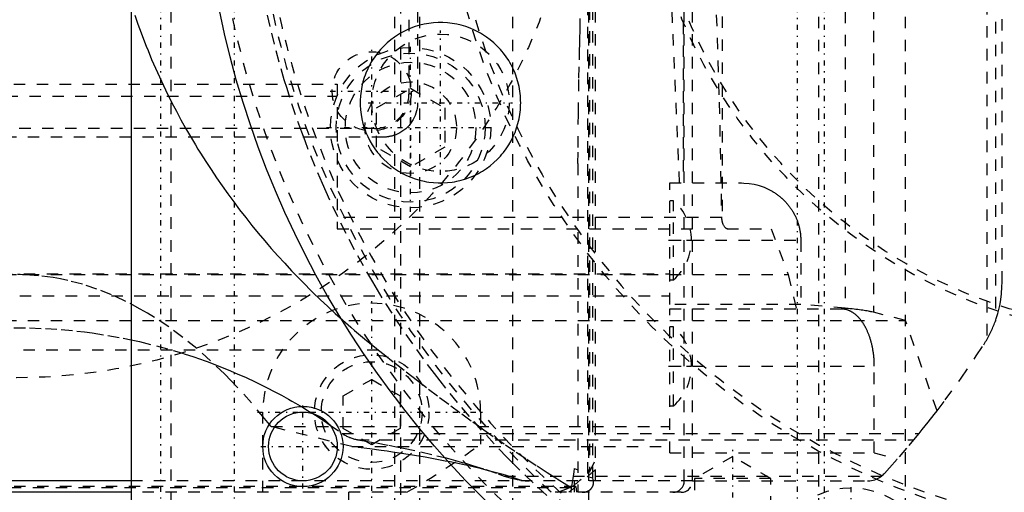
# Model space of a CAD drawing. Extents: x -565 to 345, y -109 to 109.
# Tile 9 of 19: x -100 to -14, y -59 to -18. Entities that reach past the tile are written whole.
import ezdxf

# ---------------------------------------------------------------- set-up
doc = ezdxf.new("R2010")
doc.units = 0
doc.linetypes.add('CENTER', pattern=[1.5, 0.45, -0.5, 0.05, -0.5])
doc.linetypes.add('DASHED', pattern=[2, 1, -1])
for name, color, linetype in [('AM_0', 7, 'CONTINUOUS'), ('AM_3', 7, 'DASHED'), ('AM_7', 7, 'CENTER')]:
    doc.layers.add(name, color=color, linetype=linetype)

msp = doc.modelspace()

# ---------------------------------------------------------------- linework, layer by layer
at = {"layer": 'AM_0', "color": 7, "linetype": 'CONTINUOUS'}
for p, q in [((-90, 75), (-90, -75)), ((-89.991, -58), (-159, -58)), ((-89.992, -59), (-158, -59))]:
    msp.add_line(p, q, dxfattribs=at)
for centre, radius in [((0, 0), 84), ((-75, -55), 3.5), ((-75, -55), 3)]:
    msp.add_circle(centre, radius, dxfattribs=at)
at = {"layer": 'AM_3', "color": 6, "linetype": 'DASHED'}
for p, q in [((-86.5, -64), (-86.5, 64)), ((-50.077, 61), (-50.077, -61)), ((-67, 60.5), (-67, -60.5)), ((-64.819, 60.5), (-64.819, -60.5)), ((-56.709, 60.5), (-56.709, -60.5)), ((-30, 60.5), (-30, -60.5)), ((-22.463, 60.5), (-22.463, -60.5)), ((-49.5, 59), (-49.5, -59)), ((-50.18, 57.635), (-50.18, -57.635)), ((-49.69, -57.754), (-49.69, 57.754)), ((-41.726, -58), (-41.726, 58)), ((-41, -58), (-41, 58)), ((-50, 57.237), (-50, -57.237)), ((-15.34, 45.694), (-15.34, -45.694)), ((-14.581, 44.052), (-14.581, -44.052)), ((-25.212, 43.29), (-25.212, -43.29)), ((-27.69, 42.941), (-27.69, -42.941)), ((-14, -40.694), (-14, 40.694)), ((-41.808, 32), (-41.808, -32)), ((-65, 25), (-65, -25)), ((-65.75, 24.25), (-65.75, -24.25)), ((-38.423, 24.527), (-38.423, -35.399)), ((-66.5, -10.213), (-66.5, -60.5)), ((-42.134, -32), (-42.952, -13.297)), ((-134.225, -23.389), (-72, -23.389)), ((-72, -23.389), (-72, -36)), ((-68.57, -25.455), (-65.6, -23.741)), ((-65.6, -23.741), (-62.63, -25.455)), ((-134.864, -24.422), (-72, -24.422)), ((-68.57, -28.885), (-68.57, -25.455)), ((-62.63, -25.455), (-62.63, -28.885)), ((-68.75, -27.25), (-117.25, -27.25)), ((-68, -28), (-118, -28)), ((-65.6, -30.599), (-68.57, -28.885)), ((-62.63, -28.885), (-65.6, -30.599)), ((-51.001, -30.307), (-51.001, -59)), ((-51.001, -30.307), (-51, -59)), ((-43, -42.601), (-43, -32)), ((-43, -32), (-36.746, -32)), ((-42.657, -33.55), (-43, -33.55)), ((-42.657, -40.45), (-42.657, -33.55)), ((-38.473, -35.026), (-72, -35.026)), ((-72, -36), (-34.142, -36)), ((-34.142, -36), (-32.649, -40)), ((-43, -37), (-31.56, -37)), ((-31.56, -37), (-31.56, -42.601)), ((-155, -40), (-32.649, -40)), ((-127.355, -39.921), (-43, -39.921)), ((-32.649, -40), (-31.953, -43)), ((-43, -40.45), (-42.657, -40.45)), ((-129.712, -41.861), (-43, -41.861)), ((-31.56, -42.601), (-43, -42.601)), ((-27.69, -42.941), (-31.56, -42.601)), ((-43, -43), (-28.03, -43)), ((-43, -55.551), (-43, -43)), ((-22.431, -44), (-25.212, -43.29)), ((-159, -44), (-22.431, -44)), ((-42.657, -44.55), (-43, -44.55)), ((-42.657, -51.45), (-42.657, -44.55)), ((-19.665, -51.875), (-22.431, -44)), ((-68.393, -46.6), (-131.607, -46.6)), ((-43, -48), (-25.144, -48)), ((-25.144, -55.551), (-25.144, -48)), ((-71.475, -50.571), (-69, -49.142)), ((-69, -49.142), (-66.525, -50.571)), ((-71.475, -53.429), (-71.475, -50.571)), ((-66.525, -50.571), (-66.525, -53.429)), ((-43, -51.45), (-42.657, -51.45)), ((-78.5, -59), (-78.5, -52)), ((-59.5, -52), (-59.5, -54.785)), ((-72.704, -53.069), (-71.583, -53.855)), ((-77.768, -53.27), (-43, -53.27)), ((-70.736, -55.006), (-77.768, -53.27)), ((-71.583, -53.855), (-21.238, -53.855)), ((-69, -54.858), (-71.475, -53.429)), ((-66.525, -53.429), (-69, -54.858)), ((-21.693, -54.406), (-21.238, -53.855)), ((-70.227, -54.406), (-21.693, -54.406)), ((-70.736, -55.006), (-43, -55.006)), ((-43, -55.551), (-25.144, -55.551)), ((-25.144, -55.551), (-23.158, -56.118)), ((-50, -57.237), (-49.5, -56.244)), ((-37.5, -55.881), (-40.824, -57.8)), ((-34.176, -57.8), (-37.5, -55.881)), ((-51.296, -59), (-51.296, -56.916)), ((-51.296, -56.916), (-51, -57.048)), ((-41, -58), (-89.991, -58)), ((-57.438, -57.58), (-24.512, -57.58)), ((-49.69, -57.754), (-50.18, -57.635)), ((-49.65, -58), (-49.69, -57.754)), ((-41, -58), (-25.738, -58)), ((-40.824, -57.8), (-40.824, -76.323)), ((-34.176, -57.8), (-40.824, -57.8)), ((-34.176, -76.323), (-34.176, -57.8)), ((-51.198, -58.5), (-148.802, -58.5)), ((-51.571, -58.6), (-148.429, -58.6)), ((-42, -59), (-128.953, -59)), ((-71, -62), (-71, -59)), ((-66.217, -85), (-66.217, -59)), ((-59.789, -85), (-59.789, -59)), ((-52.75, -59), (-51.484, -58.5)), ((-51.571, -58.6), (-51.571, -58.593)), ((-51.198, -58.5), (-51.144, -59)), ((-51.002, -85), (-51.002, -59)), ((-51, -64.8), (-51, -59))]:
    msp.add_line(p, q, dxfattribs=at)
msp.add_lwpolyline([(-42.714, -59), (-42.521, -58.981), (-42.336, -58.924), (-42.165, -58.831), (-42.016, -58.707), (-41.893, -58.556), (-41.802, -58.383), (-41.745, -58.195), (-41.726, -58)], dxfattribs=at)
for points in [[(-39.197, -9.326, 0), (-38.676, -24.958, 0), (-38.473, -35.026, 0)], [(-53.731, -59.27, 0), (-54.912, -58.178, 0), (-56.07, -57.062, 0), (-56.641, -56.496, 0), (-57.206, -55.924, 0), (-58.319, -54.762, 0), (-59.408, -53.579, 0), (-60.473, -52.373, 0), (-61.514, -51.147, 0), (-62.53, -49.9, 0), (-63.028, -49.269, 0), (-63.52, -48.633, 0), (-64.485, -47.346, 0), (-65.424, -46.04, 0), (-66.336, -44.715, 0), (-67.222, -43.373, 0), (-68.08, -42.013, 0), (-68.499, -41.326, 0), (-68.911, -40.635, 0), (-69.714, -39.242, 0), (-70.489, -37.832, 0), (-71.235, -36.408, 0), (-71.953, -34.968, 0), (-72.641, -33.514, 0), (-72.975, -32.783, 0), (-73.301, -32.047, 0), (-73.93, -30.567, 0), (-74.53, -29.075, 0), (-74.818, -28.324, 0), (-75.099, -27.57, 0), (-75.638, -26.055, 0), (-76.147, -24.529, 0), (-76.389, -23.762, 0), (-76.624, -22.993, 0), (-77.071, -21.448, 0), (-77.487, -19.894, 0), (-77.871, -18.333, 0), (-78.224, -16.763, 0)], [(-89.673, -17.351, 0), (-89.402, -18.129, 0), (-89.119, -18.905, 0), (-88.824, -19.678, 0), (-88.672, -20.063, 0), (-88.517, -20.448, 0), (-88.199, -21.214, 0), (-87.868, -21.978, 0), (-87.526, -22.737, 0), (-87.173, -23.494, 0), (-86.808, -24.247, 0), (-86.621, -24.622, 0), (-86.431, -24.996, 0), (-86.043, -25.741, 0), (-85.644, -26.482, 0), (-85.233, -27.219, 0), (-84.812, -27.952, 0), (-84.379, -28.68, 0), (-84.158, -29.043, 0), (-83.934, -29.404, 0), (-83.479, -30.124, 0), (-83.013, -30.839, 0), (-82.536, -31.549, 0), (-82.048, -32.254, 0), (-81.55, -32.954, 0), (-81.296, -33.302, 0), (-81.04, -33.649, 0), (-80.521, -34.339, 0), (-79.99, -35.023, 0), (-79.721, -35.363, 0), (-79.449, -35.702, 0), (-78.898, -36.376, 0), (-78.337, -37.044, 0), (-78.052, -37.375, 0), (-77.765, -37.706, 0), (-77.184, -38.362, 0), (-76.592, -39.012, 0), (-75.991, -39.657, 0), (-75.379, -40.295, 0), (-74.758, -40.927, 0), (-74.444, -41.24, 0), (-74.128, -41.552, 0), (-73.487, -42.171, 0), (-72.838, -42.784, 0), (-72.179, -43.39, 0), (-71.511, -43.989, 0), (-70.834, -44.582, 0), (-70.492, -44.875, 0), (-70.147, -45.167, 0), (-69.452, -45.746, 0), (-68.748, -46.317, 0), (-68.393, -46.6, 0)], [(-63, -18, 0), (-63.204, -18.003, 0), (-63.61, -18.027, 0), (-64.015, -18.074, 0), (-64.216, -18.106, 0), (-64.416, -18.145, 0), (-64.812, -18.239, 0), (-65.202, -18.355, 0), (-65.584, -18.495, 0), (-65.958, -18.656, 0), (-66.322, -18.839, 0), (-66.5, -18.938, 0), (-66.675, -19.042, 0), (-67.015, -19.266, 0), (-67.342, -19.509, 0), (-67.654, -19.771, 0), (-67.95, -20.05, 0), (-68.229, -20.346, 0), (-68.362, -20.5, 0), (-68.491, -20.658, 0), (-68.734, -20.985, 0), (-68.958, -21.325, 0), (-69.062, -21.5, 0), (-69.161, -21.678, 0), (-69.344, -22.042, 0), (-69.505, -22.416, 0), (-69.578, -22.606, 0), (-69.645, -22.798, 0), (-69.761, -23.188, 0), (-69.855, -23.584, 0), (-69.926, -23.985, 0), (-69.973, -24.39, 0), (-69.997, -24.796, 0), (-70, -25, 0), (-69.997, -25.204, 0), (-69.973, -25.61, 0), (-69.926, -26.015, 0), (-69.855, -26.416, 0), (-69.761, -26.812, 0), (-69.645, -27.202, 0), (-69.578, -27.394, 0), (-69.505, -27.584, 0), (-69.344, -27.958, 0), (-69.161, -28.322, 0), (-68.958, -28.675, 0), (-68.734, -29.015, 0), (-68.491, -29.342, 0), (-68.362, -29.5, 0), (-68.229, -29.654, 0), (-67.95, -29.95, 0), (-67.654, -30.229, 0), (-67.342, -30.491, 0), (-67.015, -30.734, 0), (-66.675, -30.958, 0), (-66.5, -31.062, 0), (-66.322, -31.161, 0), (-65.958, -31.344, 0), (-65.584, -31.505, 0), (-65.202, -31.645, 0), (-64.812, -31.761, 0), (-64.416, -31.855, 0), (-64.216, -31.894, 0), (-64.015, -31.926, 0), (-63.61, -31.973, 0), (-63.204, -31.997, 0), (-63, -32, 0), (-62.796, -31.997, 0), (-62.39, -31.973, 0), (-61.985, -31.926, 0), (-61.784, -31.894, 0), (-61.584, -31.855, 0), (-61.188, -31.761, 0), (-60.798, -31.645, 0), (-60.416, -31.505, 0), (-60.042, -31.344, 0), (-59.678, -31.161, 0), (-59.5, -31.062, 0), (-59.325, -30.958, 0), (-58.985, -30.734, 0), (-58.658, -30.491, 0), (-58.346, -30.229, 0), (-58.05, -29.95, 0), (-57.771, -29.654, 0), (-57.638, -29.5, 0), (-57.509, -29.342, 0), (-57.266, -29.015, 0), (-57.042, -28.675, 0), (-56.839, -28.322, 0), (-56.656, -27.958, 0), (-56.495, -27.584, 0), (-56.422, -27.394, 0), (-56.355, -27.202, 0), (-56.239, -26.812, 0), (-56.145, -26.416, 0), (-56.074, -26.015, 0), (-56.027, -25.61, 0), (-56.003, -25.204, 0), (-56, -25, 0), (-56.003, -24.796, 0), (-56.027, -24.39, 0), (-56.074, -23.985, 0), (-56.145, -23.584, 0), (-56.239, -23.188, 0), (-56.355, -22.798, 0), (-56.422, -22.606, 0), (-56.495, -22.416, 0), (-56.656, -22.042, 0), (-56.839, -21.678, 0), (-56.938, -21.5, 0), (-57.042, -21.325, 0), (-57.266, -20.985, 0), (-57.509, -20.658, 0), (-57.638, -20.5, 0), (-57.771, -20.346, 0), (-58.05, -20.05, 0), (-58.346, -19.771, 0), (-58.658, -19.509, 0), (-58.985, -19.266, 0), (-59.325, -19.042, 0), (-59.5, -18.938, 0), (-59.678, -18.839, 0), (-60.042, -18.656, 0), (-60.416, -18.495, 0), (-60.798, -18.355, 0), (-61.188, -18.239, 0), (-61.584, -18.145, 0), (-61.784, -18.106, 0), (-61.985, -18.074, 0), (-62.39, -18.027, 0), (-62.796, -18.003, 0), (-63, -18, 0)], [(-51.001, -30.307, 0), (-50.997, -28.91, 0), (-50.968, -25.975, 0), (-50.914, -22.865, 0), (-50.881, -21.251, 0), (-50.875, -20.978, 0), (-50.863, -20.43, 0), (-50.85, -19.878, 0), (-50.844, -19.601, 0), (-50.837, -19.322, 0), (-50.824, -18.763, 0), (-50.811, -18.2, 0), (-50.798, -17.634, 0)], [(-65, -25, 0), (-65.002, -25.103, 0), (-65.016, -25.307, 0), (-65.044, -25.51, 0), (-65.063, -25.611, 0), (-65.086, -25.711, 0), (-65.141, -25.909, 0), (-65.21, -26.102, 0), (-65.292, -26.29, 0), (-65.386, -26.472, 0), (-65.493, -26.647, 0), (-65.551, -26.732, 0), (-65.611, -26.815, 0), (-65.741, -26.974, 0), (-65.881, -27.124, 0), (-66.031, -27.263, 0), (-66.19, -27.393, 0), (-66.358, -27.511, 0), (-66.445, -27.565, 0), (-66.533, -27.617, 0), (-66.716, -27.711, 0), (-66.904, -27.793, 0), (-67, -27.828, 0)], [(-67, -27.828, 0), (-67.027, -27.838, 0), (-67.08, -27.856, 0), (-67.135, -27.872, 0), (-67.162, -27.881, 0), (-67.189, -27.888, 0), (-67.244, -27.903, 0), (-67.299, -27.917, 0), (-67.354, -27.93, 0), (-67.409, -27.941, 0), (-67.465, -27.952, 0), (-67.493, -27.957, 0), (-67.521, -27.961, 0), (-67.577, -27.97, 0), (-67.633, -27.977, 0), (-67.689, -27.984, 0), (-67.745, -27.989, 0), (-67.802, -27.993, 0), (-67.83, -27.995, 0), (-67.858, -27.997, 0), (-67.915, -27.999, 0), (-67.972, -28, 0), (-68, -28, 0)], [(-36.746, -32, 0), (-36.52, -32.005, 0), (-36.069, -32.043, 0), (-35.624, -32.119, 0), (-35.404, -32.17, 0), (-35.187, -32.231, 0), (-34.762, -32.381, 0), (-34.351, -32.565, 0), (-34.12, -32.688, 0), (-34.056, -32.725, 0), (-33.992, -32.764, 0), (-33.96, -32.783, 0), (-33.928, -32.803, 0), (-33.865, -32.843, 0), (-33.802, -32.883, 0), (-33.741, -32.925, 0), (-33.679, -32.968, 0), (-33.619, -33.011, 0), (-33.589, -33.033, 0), (-33.559, -33.055, 0), (-33.5, -33.101, 0), (-33.441, -33.147, 0), (-33.384, -33.193, 0), (-33.327, -33.241, 0), (-33.27, -33.289, 0), (-33.242, -33.314, 0), (-33.215, -33.338, 0), (-33.16, -33.388, 0), (-33.106, -33.439, 0), (-33.079, -33.464, 0), (-33.052, -33.49, 0), (-33, -33.542, 0), (-32.948, -33.595, 0), (-32.922, -33.622, 0), (-32.897, -33.649, 0), (-32.847, -33.703, 0), (-32.798, -33.758, 0), (-32.749, -33.814, 0), (-32.701, -33.87, 0), (-32.655, -33.927, 0), (-32.632, -33.956, 0), (-32.609, -33.985, 0), (-32.564, -34.043, 0), (-32.52, -34.102, 0), (-32.476, -34.162, 0), (-32.434, -34.222, 0), (-32.392, -34.283, 0), (-32.372, -34.314, 0), (-32.352, -34.344, 0), (-32.312, -34.406, 0), (-32.274, -34.469, 0), (-32.236, -34.532, 0), (-32.199, -34.595, 0), (-32.163, -34.659, 0), (-32.146, -34.691, 0), (-32.129, -34.724, 0), (-32.095, -34.789, 0), (-32.062, -34.854, 0), (-32.03, -34.92, 0), (-31.999, -34.986, 0), (-31.969, -35.053, 0), (-31.955, -35.087, 0), (-31.94, -35.12, 0), (-31.912, -35.188, 0), (-31.886, -35.256, 0), (-31.86, -35.324, 0), (-31.835, -35.393, 0), (-31.811, -35.462, 0), (-31.8, -35.496, 0), (-31.789, -35.531, 0), (-31.767, -35.601, 0), (-31.746, -35.671, 0), (-31.737, -35.706, 0), (-31.727, -35.741, 0), (-31.708, -35.812, 0), (-31.691, -35.882, 0), (-31.683, -35.918, 0), (-31.675, -35.953, 0), (-31.66, -36.025, 0), (-31.645, -36.096, 0), (-31.632, -36.168, 0), (-31.62, -36.239, 0), (-31.609, -36.311, 0), (-31.604, -36.347, 0), (-31.599, -36.383, 0), (-31.591, -36.456, 0), (-31.583, -36.528, 0), (-31.576, -36.6, 0), (-31.571, -36.673, 0), (-31.567, -36.746, 0), (-31.565, -36.782, 0), (-31.563, -36.818, 0), (-31.561, -36.891, 0), (-31.56, -36.964, 0), (-31.56, -37, 0)], [(-38.473, -35.026, 0), (-38.473, -35.037, 0), (-38.472, -35.058, 0), (-38.471, -35.079, 0), (-38.471, -35.089, 0), (-38.47, -35.1, 0), (-38.469, -35.121, 0), (-38.467, -35.142, 0), (-38.465, -35.163, 0), (-38.463, -35.184, 0), (-38.46, -35.205, 0), (-38.458, -35.216, 0), (-38.457, -35.226, 0), (-38.454, -35.247, 0), (-38.45, -35.268, 0), (-38.447, -35.288, 0), (-38.443, -35.309, 0), (-38.439, -35.329, 0), (-38.437, -35.339, 0), (-38.434, -35.35, 0), (-38.43, -35.37, 0), (-38.425, -35.389, 0), (-38.423, -35.399, 0)], [(-38.423, -35.399, 0), (-38.421, -35.404, 0), (-38.419, -35.414, 0), (-38.416, -35.424, 0), (-38.415, -35.429, 0), (-38.414, -35.433, 0), (-38.411, -35.443, 0), (-38.408, -35.453, 0), (-38.398, -35.486, 0), (-38.379, -35.541, 0), (-38.368, -35.568, 0), (-38.358, -35.594, 0), (-38.335, -35.645, 0), (-38.31, -35.693, 0), (-38.283, -35.738, 0), (-38.255, -35.78, 0), (-38.225, -35.818, 0), (-38.21, -35.836, 0), (-38.194, -35.854, 0), (-38.162, -35.885, 0), (-38.128, -35.914, 0), (-38.094, -35.938, 0), (-38.058, -35.958, 0), (-38.022, -35.975, 0), (-38.004, -35.981, 0), (-37.986, -35.987, 0), (-37.949, -35.995, 0), (-37.912, -35.999, 0), (-37.893, -36, 0)], [(-77.768, -53.27, 0), (-78.341, -52.556, 0), (-79.498, -51.184, 0), (-80.669, -49.887, 0), (-81.26, -49.268, 0), (-81.854, -48.667, 0), (-83.051, -47.525, 0), (-84.259, -46.461, 0), (-85.478, -45.476, 0), (-86.708, -44.571, 0), (-87.946, -43.746, 0), (-88.568, -43.364, 0), (-89.193, -43.002, 0), (-90.447, -42.339, 0), (-91.707, -41.759, 0), (-92.973, -41.26, 0), (-94.244, -40.844, 0), (-95.519, -40.511, 0), (-96.158, -40.375, 0), (-96.797, -40.261, 0), (-98.077, -40.094, 0), (-98.825, -40.035, 0), (-99.039, -40.023, 0), (-99.252, -40.014, 0), (-99.359, -40.01, 0), (-99.466, -40.007, 0), (-99.68, -40.003, 0), (-99.893, -40, 0)], [(-14.203, -42.7, 0), (-14.141, -42.369, 0), (-14.051, -41.702, 0), (-14.006, -41.03, 0), (-14, -40.694, 0)], [(-25.212, -43.29, 0), (-25.255, -43.279, 0), (-25.348, -43.258, 0), (-25.446, -43.236, 0), (-25.497, -43.225, 0), (-25.55, -43.215, 0), (-25.66, -43.194, 0), (-25.777, -43.173, 0), (-25.899, -43.152, 0), (-26.026, -43.132, 0), (-26.16, -43.112, 0), (-26.229, -43.102, 0), (-26.299, -43.093, 0), (-26.443, -43.073, 0), (-26.593, -43.054, 0), (-26.748, -43.036, 0), (-26.908, -43.018, 0), (-27.073, -43, 0), (-27.158, -42.991, 0), (-27.244, -42.982, 0), (-27.419, -42.965, 0), (-27.599, -42.949, 0), (-27.69, -42.941, 0)], [(-14.581, -44.052, 0), (-14.505, -43.831, 0), (-14.368, -43.383, 0), (-14.253, -42.929, 0), (-14.203, -42.7, 0)], [(-25.144, -48, 0), (-25.144, -47.964, 0), (-25.144, -47.891, 0), (-25.146, -47.818, 0), (-25.146, -47.782, 0), (-25.147, -47.746, 0), (-25.15, -47.673, 0), (-25.153, -47.6, 0), (-25.156, -47.528, 0), (-25.161, -47.456, 0), (-25.166, -47.383, 0), (-25.168, -47.347, 0), (-25.171, -47.311, 0), (-25.177, -47.239, 0), (-25.184, -47.168, 0), (-25.191, -47.096, 0), (-25.199, -47.025, 0), (-25.208, -46.953, 0), (-25.212, -46.918, 0), (-25.217, -46.882, 0), (-25.226, -46.812, 0), (-25.237, -46.741, 0), (-25.242, -46.706, 0), (-25.247, -46.671, 0), (-25.259, -46.601, 0), (-25.271, -46.531, 0), (-25.277, -46.496, 0), (-25.284, -46.462, 0), (-25.297, -46.393, 0), (-25.311, -46.324, 0), (-25.325, -46.256, 0), (-25.34, -46.188, 0), (-25.355, -46.12, 0), (-25.363, -46.087, 0), (-25.371, -46.053, 0), (-25.388, -45.986, 0), (-25.405, -45.92, 0), (-25.423, -45.854, 0), (-25.441, -45.789, 0), (-25.46, -45.724, 0), (-25.47, -45.691, 0), (-25.48, -45.659, 0), (-25.499, -45.595, 0), (-25.52, -45.532, 0), (-25.541, -45.469, 0), (-25.562, -45.406, 0), (-25.584, -45.344, 0), (-25.596, -45.314, 0), (-25.607, -45.283, 0), (-25.63, -45.222, 0), (-25.654, -45.162, 0), (-25.678, -45.102, 0), (-25.702, -45.043, 0), (-25.727, -44.985, 0), (-25.74, -44.956, 0), (-25.753, -44.927, 0), (-25.779, -44.87, 0), (-25.806, -44.814, 0), (-25.833, -44.758, 0), (-25.86, -44.703, 0), (-25.888, -44.649, 0), (-25.902, -44.622, 0), (-25.916, -44.595, 0), (-25.945, -44.542, 0), (-25.974, -44.49, 0), (-25.989, -44.464, 0), (-26.004, -44.439, 0), (-26.034, -44.388, 0), (-26.065, -44.338, 0), (-26.08, -44.314, 0), (-26.096, -44.289, 0), (-26.127, -44.241, 0), (-26.159, -44.193, 0), (-26.191, -44.147, 0), (-26.223, -44.101, 0), (-26.256, -44.055, 0), (-26.273, -44.033, 0), (-26.29, -44.011, 0), (-26.323, -43.968, 0), (-26.357, -43.925, 0), (-26.392, -43.883, 0), (-26.427, -43.843, 0), (-26.462, -43.803, 0), (-26.479, -43.783, 0), (-26.497, -43.764, 0), (-26.533, -43.725, 0), (-26.569, -43.688, 0), (-26.605, -43.652, 0), (-26.642, -43.616, 0), (-26.679, -43.582, 0), (-26.697, -43.565, 0), (-26.716, -43.548, 0), (-26.754, -43.516, 0), (-26.791, -43.484, 0), (-26.829, -43.453, 0), (-26.868, -43.423, 0), (-26.906, -43.395, 0), (-26.926, -43.381, 0), (-26.945, -43.367, 0), (-26.984, -43.34, 0), (-27.023, -43.314, 0), (-27.063, -43.289, 0), (-27.102, -43.265, 0), (-27.142, -43.242, 0), (-27.162, -43.231, 0), (-27.182, -43.221, 0), (-27.223, -43.2, 0), (-27.263, -43.18, 0), (-27.283, -43.17, 0), (-27.303, -43.161, 0), (-27.344, -43.143, 0), (-27.385, -43.127, 0), (-27.406, -43.119, 0), (-27.426, -43.111, 0), (-27.467, -43.096, 0), (-27.508, -43.082, 0), (-27.55, -43.07, 0), (-27.591, -43.058, 0), (-27.633, -43.048, 0), (-27.654, -43.043, 0), (-27.674, -43.038, 0), (-27.716, -43.03, 0), (-27.758, -43.022, 0), (-27.8, -43.016, 0), (-27.842, -43.011, 0), (-27.883, -43.006, 0), (-27.904, -43.005, 0), (-27.925, -43.003, 0), (-27.967, -43.001, 0), (-28.009, -43, 0), (-28.03, -43, 0)], [(-114.402, -46.836, 0), (-113.745, -46.636, 0), (-112.423, -46.264, 0), (-111.092, -45.93, 0), (-110.423, -45.777, 0), (-109.751, -45.634, 0), (-108.404, -45.376, 0), (-107.049, -45.157, 0), (-105.69, -44.976, 0), (-104.325, -44.833, 0), (-102.957, -44.73, 0), (-102.273, -44.693, 0), (-101.587, -44.665, 0), (-100.216, -44.64, 0), (-98.845, -44.653, 0), (-97.474, -44.705, 0), (-96.106, -44.797, 0), (-94.74, -44.927, 0), (-94.059, -45.006, 0), (-93.379, -45.095, 0), (-92.023, -45.303, 0), (-90.673, -45.549, 0), (-90, -45.686, 0)], [(-15.6, -46.12, 0), (-15.565, -46.066, 0), (-15.497, -45.957, 0), (-15.43, -45.848, 0), (-15.397, -45.792, 0), (-15.365, -45.737, 0), (-15.301, -45.626, 0), (-15.238, -45.514, 0), (-15.177, -45.401, 0), (-15.117, -45.287, 0), (-15.059, -45.173, 0), (-15.031, -45.115, 0), (-15.002, -45.058, 0), (-14.947, -44.942, 0), (-14.893, -44.825, 0), (-14.841, -44.708, 0), (-14.79, -44.59, 0), (-14.741, -44.472, 0), (-14.717, -44.412, 0), (-14.693, -44.353, 0), (-14.647, -44.233, 0), (-14.602, -44.112, 0), (-14.581, -44.052, 0)], [(-90, -45.686, 0), (-89.26, -45.849, 0), (-87.786, -46.209, 0), (-86.324, -46.615, 0), (-85.598, -46.836, 0)], [(-19.665, -51.875, 0), (-18.955, -50.939, 0), (-17.573, -49.039, 0), (-16.244, -47.102, 0), (-15.6, -46.12, 0)], [(-85.598, -46.836, 0), (-85.264, -46.941, 0), (-84.597, -47.16, 0), (-83.933, -47.388, 0), (-83.603, -47.506, 0), (-83.273, -47.626, 0), (-82.616, -47.874, 0), (-81.962, -48.131, 0), (-81.312, -48.398, 0), (-80.666, -48.674, 0), (-80.024, -48.959, 0), (-79.705, -49.105, 0), (-79.387, -49.253, 0), (-78.753, -49.557, 0), (-78.123, -49.87, 0), (-77.499, -50.192, 0), (-76.878, -50.523, 0), (-76.263, -50.864, 0), (-75.957, -51.037, 0), (-75.652, -51.213, 0), (-75.046, -51.57, 0), (-74.446, -51.937, 0), (-74.147, -52.124, 0)], [(-68.393, -46.6, 0), (-67.914, -46.979, 0), (-66.952, -47.736, 0), (-65.985, -48.491, 0), (-65.501, -48.867, 0), (-65.016, -49.242, 0), (-64.045, -49.986, 0), (-63.073, -50.722, 0), (-62.103, -51.447, 0), (-61.135, -52.16, 0), (-60.172, -52.859, 0), (-59.693, -53.203, 0), (-59.215, -53.543, 0), (-58.265, -54.21, 0), (-57.325, -54.859, 0), (-56.395, -55.489, 0), (-55.477, -56.1, 0), (-54.574, -56.691, 0), (-54.129, -56.979, 0), (-53.688, -57.261, 0), (-52.823, -57.81, 0), (-51.981, -58.337, 0), (-51.571, -58.593, 0)], [(-74.147, -52.124, 0), (-73.905, -52.278, 0), (-73.422, -52.59, 0), (-72.943, -52.908, 0), (-72.704, -53.069, 0)], [(-21.238, -53.855, 0), (-20.972, -53.529, 0), (-20.444, -52.871, 0), (-19.923, -52.208, 0), (-19.665, -51.875, 0)], [(-71.583, -53.855, 0), (-71.549, -53.879, 0), (-71.481, -53.926, 0), (-71.411, -53.97, 0), (-71.375, -53.992, 0), (-71.34, -54.013, 0), (-71.267, -54.053, 0), (-71.194, -54.092, 0), (-71.12, -54.128, 0), (-71.044, -54.163, 0), (-70.968, -54.195, 0), (-70.93, -54.211, 0), (-70.892, -54.226, 0), (-70.814, -54.254, 0), (-70.737, -54.281, 0), (-70.658, -54.306, 0), (-70.58, -54.328, 0), (-70.502, -54.349, 0), (-70.462, -54.359, 0), (-70.423, -54.368, 0), (-70.345, -54.385, 0), (-70.266, -54.4, 0), (-70.227, -54.406, 0)], [(-70.227, -54.406, 0), (-69.67, -54.5, 0), (-68.576, -54.693, 0), (-67.507, -54.892, 0), (-66.983, -54.994, 0)], [(-24.262, -57.349, 0), (-23.825, -56.867, 0), (-22.961, -55.893, 0), (-22.112, -54.905, 0), (-21.693, -54.406, 0)], [(-55.804, -58, 0), (-56.093, -57.902, 0), (-56.694, -57.709, 0), (-57.326, -57.518, 0), (-57.654, -57.423, 0), (-57.99, -57.33, 0), (-58.683, -57.145, 0), (-59.407, -56.963, 0), (-60.16, -56.784, 0), (-60.941, -56.609, 0), (-61.751, -56.437, 0), (-62.167, -56.353, 0), (-62.589, -56.27, 0), (-63.454, -56.105, 0), (-64.345, -55.945, 0), (-65.262, -55.789, 0), (-66.204, -55.637, 0), (-67.171, -55.489, 0), (-67.663, -55.416, 0), (-68.161, -55.345, 0), (-69.174, -55.206, 0), (-70.21, -55.071, 0), (-70.736, -55.006, 0)], [(-66.983, -54.994, 0), (-66.215, -55.149, 0), (-64.726, -55.47, 0), (-63.302, -55.804, 0), (-62.615, -55.976, 0)], [(-62.615, -55.976, 0), (-62.304, -56.057, 0), (-61.694, -56.219, 0), (-61.099, -56.384, 0), (-60.807, -56.468, 0)], [(-60.807, -56.468, 0), (-60.201, -56.647, 0), (-59.042, -57.012, 0), (-57.954, -57.388, 0), (-57.438, -57.58, 0)], [(-51.571, -58.593, 0), (-51.518, -58.331, 0), (-51.422, -57.786, 0), (-51.335, -57.213, 0), (-51.296, -56.916, 0)], [(-24.512, -57.58, 0), (-24.468, -57.545, 0), (-24.382, -57.47, 0), (-24.301, -57.391, 0), (-24.262, -57.349, 0)], [(-57.438, -57.58, 0), (-57.044, -57.708, 0), (-56.293, -57.894, 0), (-55.596, -57.988, 0), (-55.267, -58, 0)], [(-50.641, -59, 0), (-50.633, -59, 0), (-50.617, -59, 0), (-50.601, -58.999, 0), (-50.593, -58.999, 0), (-50.585, -58.999, 0), (-50.569, -58.998, 0), (-50.553, -58.997, 0), (-50.538, -58.996, 0), (-50.522, -58.995, 0), (-50.507, -58.993, 0), (-50.499, -58.992, 0), (-50.491, -58.991, 0), (-50.476, -58.989, 0), (-50.46, -58.987, 0), (-50.445, -58.985, 0), (-50.43, -58.983, 0), (-50.415, -58.98, 0), (-50.407, -58.979, 0), (-50.4, -58.977, 0), (-50.384, -58.974, 0), (-50.37, -58.971, 0), (-50.362, -58.969, 0), (-50.355, -58.967, 0), (-50.34, -58.964, 0), (-50.325, -58.96, 0), (-50.318, -58.958, 0), (-50.311, -58.956, 0), (-50.296, -58.952, 0), (-50.282, -58.948, 0), (-50.267, -58.943, 0), (-50.253, -58.938, 0), (-50.239, -58.933, 0), (-50.231, -58.931, 0), (-50.224, -58.928, 0), (-50.21, -58.923, 0), (-50.196, -58.917, 0), (-50.181, -58.911, 0), (-50.167, -58.905, 0), (-50.153, -58.899, 0), (-50.146, -58.895, 0), (-50.138, -58.892, 0), (-50.124, -58.885, 0), (-50.11, -58.878, 0), (-50.096, -58.871, 0), (-50.082, -58.863, 0), (-50.068, -58.855, 0), (-50.061, -58.851, 0), (-50.054, -58.847, 0), (-50.04, -58.839, 0), (-50.027, -58.83, 0), (-50.013, -58.821, 0), (-50, -58.812, 0), (-49.986, -58.803, 0), (-49.98, -58.798, 0), (-49.973, -58.793, 0), (-49.96, -58.783, 0), (-49.948, -58.773, 0), (-49.935, -58.763, 0), (-49.923, -58.752, 0), (-49.911, -58.742, 0), (-49.905, -58.736, 0), (-49.899, -58.731, 0), (-49.887, -58.719, 0), (-49.875, -58.708, 0), (-49.87, -58.702, 0), (-49.864, -58.696, 0), (-49.853, -58.685, 0), (-49.842, -58.673, 0), (-49.837, -58.666, 0), (-49.831, -58.66, 0), (-49.821, -58.648, 0), (-49.811, -58.636, 0), (-49.801, -58.623, 0), (-49.792, -58.61, 0), (-49.783, -58.598, 0), (-49.778, -58.591, 0), (-49.774, -58.585, 0), (-49.766, -58.572, 0), (-49.757, -58.559, 0), (-49.749, -58.546, 0), (-49.742, -58.533, 0), (-49.735, -58.519, 0), (-49.731, -58.513, 0), (-49.728, -58.506, 0), (-49.721, -58.493, 0), (-49.714, -58.479, 0), (-49.708, -58.466, 0), (-49.702, -58.452, 0), (-49.697, -58.439, 0), (-49.694, -58.432, 0), (-49.692, -58.425, 0), (-49.687, -58.412, 0), (-49.682, -58.399, 0), (-49.677, -58.385, 0), (-49.673, -58.372, 0), (-49.669, -58.358, 0), (-49.668, -58.352, 0), (-49.666, -58.345, 0), (-49.662, -58.332, 0), (-49.659, -58.319, 0), (-49.656, -58.305, 0), (-49.654, -58.292, 0), (-49.651, -58.279, 0), (-49.65, -58.273, 0), (-49.649, -58.266, 0), (-49.647, -58.253, 0), (-49.645, -58.24, 0), (-49.645, -58.234, 0), (-49.644, -58.227, 0), (-49.643, -58.215, 0), (-49.642, -58.202, 0), (-49.641, -58.195, 0), (-49.641, -58.189, 0), (-49.64, -58.176, 0), (-49.639, -58.163, 0), (-49.639, -58.15, 0), (-49.639, -58.137, 0), (-49.639, -58.124, 0), (-49.639, -58.118, 0), (-49.64, -58.111, 0), (-49.64, -58.098, 0), (-49.641, -58.085, 0), (-49.642, -58.072, 0), (-49.643, -58.059, 0), (-49.644, -58.046, 0), (-49.645, -58.039, 0), (-49.646, -58.033, 0), (-49.647, -58.02, 0), (-49.649, -58.007, 0), (-49.65, -58, 0)], [(-25.738, -58, 0), (-25.533, -57.989, 0), (-25.109, -57.898, 0), (-24.699, -57.709, 0), (-24.512, -57.58, 0)], [(-51.582, -59.004, 0), (-51.582, -58.993, 0), (-51.582, -58.987, 0), (-51.582, -58.981, 0), (-51.582, -58.97, 0), (-51.582, -58.959, 0), (-51.582, -58.947, 0), (-51.582, -58.936, 0), (-51.582, -58.925, 0), (-51.581, -58.919, 0), (-51.581, -58.913, 0), (-51.581, -58.902, 0), (-51.581, -58.89, 0), (-51.581, -58.879, 0), (-51.581, -58.868, 0), (-51.581, -58.856, 0), (-51.581, -58.851, 0), (-51.581, -58.845, 0), (-51.58, -58.834, 0), (-51.58, -58.823, 0), (-51.58, -58.812, 0), (-51.58, -58.801, 0), (-51.579, -58.79, 0), (-51.579, -58.785, 0), (-51.579, -58.78, 0), (-51.579, -58.769, 0), (-51.578, -58.759, 0), (-51.578, -58.754, 0), (-51.578, -58.748, 0), (-51.578, -58.738, 0), (-51.578, -58.728, 0), (-51.577, -58.724, 0), (-51.577, -58.719, 0), (-51.577, -58.709, 0), (-51.576, -58.7, 0), (-51.576, -58.691, 0), (-51.576, -58.682, 0), (-51.575, -58.673, 0), (-51.575, -58.669, 0), (-51.575, -58.665, 0), (-51.574, -58.656, 0), (-51.574, -58.648, 0), (-51.574, -58.641, 0), (-51.573, -58.633, 0), (-51.573, -58.625, 0), (-51.573, -58.622, 0), (-51.572, -58.618, 0), (-51.572, -58.611, 0), (-51.571, -58.603, 0), (-51.571, -58.6, 0)]]:
    msp.add_polyline3d(points, dxfattribs=at)
for centre, radius in [((0, 0), 83), ((0, 0), 63), ((-100, 0), 49), ((0, 0), 45.5), ((0, 0), 45), ((-63, -25), 6), ((-65.6, -27.17), 7), ((-69, -24), 3.45), ((-65.6, -27.17), 6.5), ((-65.6, -27.17), 5.7), ((-65.595, -27.17), 4), ((-69, -52), 5), ((-69, -52), 4.4), ((-27.174, -65.598), 7)]:
    msp.add_circle(centre, radius, dxfattribs=at)
for centre, radius, start, end in [((0, 0), 79.5, 355.08922, 339.71046), ((0, 0), 79, 102.91991, 257.08009), ((0, 0), 62.5, 181.83378, 178.16622), ((-68.75, -24.25), 3, 270, 0), ((-45.697, -37.002), 4.6, 0.0287, 48.63379), ((-45.697, -36.998), 4.6, 311.36621, 359.9713), ((-69, -52), 9.5, 0, 180), ((-45.697, -48.002), 4.6, 0.0287, 48.63379), ((-45.697, -47.998), 4.6, 311.36621, 359.9713), ((-100, 0), 68.13, 300.00368, 306.47365), ((-100, 0), 76, 309.6701, 311.13925), ((-100, 0), 76.183, 310.84009, 311.51958), ((-42, -58), 1, 270, 0), ((-100, 0), 76.183, 309.24489, 309.83557)]:
    msp.add_arc(centre, radius, start, end, dxfattribs=at)
at = {"layer": 'AM_7', "color": 4, "linetype": 'CENTER'}
for p, q in [((-87.43, 108.9), (-87.43, -108.9)), ((-81.002, 108.9), (-81.002, -108.9)), ((-31.871, 108.9), (-31.871, -108.9)), ((-29.527, 108.9), (-29.527, -108.9)), ((-63, -31.3), (-63, -18.7)), ((-69, -27.622), (-69, -20.378)), ((-65.6, -34.52), (-65.6, -19.82)), ((-65.595, -31.37), (-65.595, -22.97)), ((-72.622, -24), (-65.377, -24)), ((-69.3, -25), (-56.7, -25)), ((-72.95, -27.17), (-58.25, -27.17)), ((-43.095, -37), (-41.002, -37)), ((-69, -61.975), (-69, -42.025)), ((-43.095, -48), (-41.002, -48)), ((-75, -58.675), (-75, -51.325)), ((-78.975, -52), (-59.025, -52)), ((-37.5, -78.056), (-37.5, -54.825)), ((-78.675, -55), (-71.325, -55)), ((-27.174, -72.948), (-27.174, -58.248))]:
    msp.add_line(p, q, dxfattribs=at)

doc.saveas('drawing.dxf')
